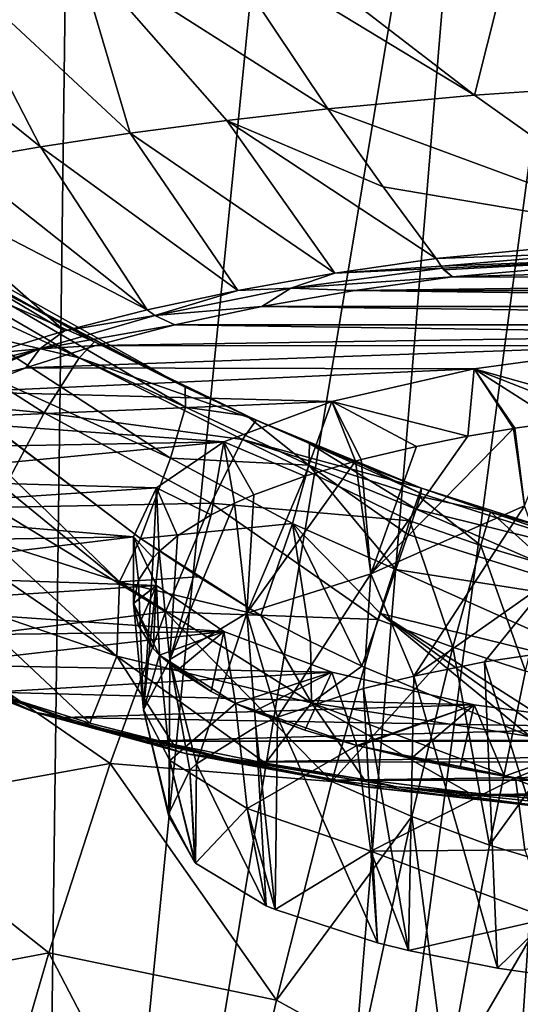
# Model space of a CAD drawing. Header units: millimetres. Extents: x -23 to 23, y 0 to 187.
# Tile 10 of 37: x -11 to -5, y 112 to 124. Entities that reach past the tile are written whole.
import ezdxf

# ---------------------------------------------------------------- set-up
doc = ezdxf.new("R2010")
doc.units = ezdxf.units.MM
doc.header["$LTSCALE"] = 83.635285
for name, color, linetype in [('11', 7, 'CONTINUOUS'), ('12', 7, 'CONTINUOUS'), ('126', 7, 'CONTINUOUS'), ('127', 7, 'CONTINUOUS'), ('128', 7, 'CONTINUOUS'), ('13', 7, 'CONTINUOUS'), ('14', 7, 'CONTINUOUS'), ('15', 7, 'CONTINUOUS'), ('150', 7, 'CONTINUOUS'), ('16', 7, 'CONTINUOUS'), ('31', 7, 'CONTINUOUS'), ('32', 7, 'CONTINUOUS'), ('34', 7, 'CONTINUOUS'), ('37', 7, 'CONTINUOUS'), ('38', 7, 'CONTINUOUS'), ('58', 7, 'CONTINUOUS'), ('59', 7, 'CONTINUOUS'), ('6', 7, 'CONTINUOUS'), ('60', 7, 'CONTINUOUS'), ('61', 7, 'CONTINUOUS'), ('7', 7, 'CONTINUOUS'), ('9', 7, 'CONTINUOUS'), ('97', 7, 'CONTINUOUS'), ('98', 7, 'CONTINUOUS'), ('99', 7, 'CONTINUOUS')]:
    doc.layers.add(name, color=color, linetype=linetype)

msp = doc.modelspace()

# ---------------------------------------------------------------- linework, layer by layer
at = {"layer": '11', "color": 7, "linetype": 'CONTINUOUS'}
for points in [[(-14.158, 120.703, 99.917), (-12.905, 120.186, 99.08), (-9.59, 116.968, 100.733), (-14.158, 120.703, 99.917)], [(-11.113, 117.454, 101.698), (-14.158, 120.703, 99.917), (-9.59, 116.968, 100.733), (-11.113, 117.454, 101.698)], [(-9.59, 116.968, 100.733), (-12.905, 120.186, 99.08), (-9.339, 117.485, 99.801), (-9.59, 116.968, 100.733)], [(-8.644, 117.028, 99.925), (-9.59, 116.968, 100.733), (-9.339, 117.485, 99.801), (-8.644, 117.028, 99.925)], [(-7.902, 116.563, 100.054), (-9.59, 116.968, 100.733), (-8.644, 117.028, 99.925), (-7.902, 116.563, 100.054)]]:
    msp.add_3dface(points, dxfattribs=at)
at = {"layer": '12', "color": 7, "linetype": 'CONTINUOUS'}
for points in [[(-8.479, 124.683, 129.688), (-10.115, 124.54, 129.288), (-7.101, 122.619, 127.676), (-8.479, 124.683, 129.688)], [(-10.115, 124.54, 129.288), (-11.683, 124.398, 128.622), (-9.462, 122.328, 126.738), (-10.115, 124.54, 129.288)], [(-7.101, 122.619, 127.676), (-10.115, 124.54, 129.288), (-8.308, 122.481, 127.278), (-7.101, 122.619, 127.676)], [(-8.308, 122.481, 127.278), (-10.115, 124.54, 129.288), (-9.462, 122.328, 126.738), (-8.308, 122.481, 127.278)], [(-11.683, 124.398, 128.622), (-13.112, 124.247, 127.697), (-10.535, 122.166, 126.067), (-11.683, 124.398, 128.622)], [(-9.462, 122.328, 126.738), (-11.683, 124.398, 128.622), (-10.535, 122.166, 126.067), (-9.462, 122.328, 126.738)], [(-10.535, 122.166, 126.067), (-13.112, 124.247, 127.697), (-11.507, 121.997, 125.28), (-10.535, 122.166, 126.067)]]:
    msp.add_3dface(points, dxfattribs=at)
at = {"layer": '126', "color": 7, "linetype": 'CONTINUOUS'}
for points in [[(-3.341, 119.785, 122.363), (-5.353, 119.512, 121.344), (-3.462, 118.981, 122.53), (-3.341, 119.785, 122.363)], [(-5.353, 119.512, 121.344), (-7.053, 119.122, 119.889), (-5.43, 118.706, 121.504), (-5.353, 119.512, 121.344)], [(-4.885, 118.798, 121.848), (-5.353, 119.512, 121.344), (-5.43, 118.706, 121.504), (-4.885, 118.798, 121.848)], [(-3.462, 118.981, 122.53), (-5.353, 119.512, 121.344), (-3.885, 118.934, 122.357), (-3.462, 118.981, 122.53)], [(-3.885, 118.934, 122.357), (-5.353, 119.512, 121.344), (-4.352, 118.876, 122.138), (-3.885, 118.934, 122.357)], [(-4.352, 118.876, 122.138), (-5.353, 119.512, 121.344), (-4.866, 118.801, 121.859), (-4.352, 118.876, 122.138)], [(-4.866, 118.801, 121.859), (-5.353, 119.512, 121.344), (-4.885, 118.798, 121.848), (-4.866, 118.801, 121.859)], [(-7.053, 119.122, 119.889), (-8.344, 118.638, 118.083), (-7.375, 118.23, 119.73), (-7.053, 119.122, 119.889)], [(-6.769, 118.409, 120.397), (-7.053, 119.122, 119.889), (-7.375, 118.23, 119.73), (-6.769, 118.409, 120.397)], [(-5.43, 118.706, 121.504), (-7.053, 119.122, 119.889), (-6.042, 118.584, 121.049), (-5.43, 118.706, 121.504)], [(-6.042, 118.584, 121.049), (-7.053, 119.122, 119.889), (-6.703, 118.427, 120.462), (-6.042, 118.584, 121.049)], [(-6.703, 118.427, 120.462), (-7.053, 119.122, 119.889), (-6.769, 118.409, 120.397), (-6.703, 118.427, 120.462)], [(-8.344, 118.638, 118.083), (-9.149, 118.088, 116.031), (-8.494, 117.768, 118.006), (-8.344, 118.638, 118.083)], [(-8.214, 117.907, 118.525), (-8.344, 118.638, 118.083), (-8.494, 117.768, 118.006), (-8.214, 117.907, 118.525)], [(-7.375, 118.23, 119.73), (-8.344, 118.638, 118.083), (-7.984, 118.008, 118.899), (-7.375, 118.23, 119.73)], [(-7.984, 118.008, 118.899), (-8.344, 118.638, 118.083), (-8.214, 117.907, 118.525), (-7.984, 118.008, 118.899)], [(-9.149, 118.088, 116.031), (-9.423, 117.504, 113.853), (-9.188, 117.254, 116.086), (-9.149, 118.088, 116.031)], [(-9.117, 117.329, 116.365), (-9.149, 118.088, 116.031), (-9.188, 117.254, 116.086), (-9.117, 117.329, 116.365)], [(-8.494, 117.768, 118.006), (-9.149, 118.088, 116.031), (-8.896, 117.516, 117.065), (-8.494, 117.768, 118.006)], [(-8.896, 117.516, 117.065), (-9.149, 118.088, 116.031), (-9.117, 117.329, 116.365), (-8.896, 117.516, 117.065)], [(-9.188, 117.254, 116.086), (-9.423, 117.504, 113.853), (-9.364, 116.985, 115.082), (-9.188, 117.254, 116.086)], [(-9.364, 116.985, 115.082), (-9.423, 117.504, 113.853), (-9.423, 116.712, 114.065), (-9.364, 116.985, 115.082)]]:
    msp.add_3dface(points, dxfattribs=at)
at = {"layer": '127', "color": 7, "linetype": 'CONTINUOUS'}
for points in [[(-9.423, 117.504, 113.853), (-9.149, 116.921, 111.675), (-9.423, 116.712, 114.065), (-9.423, 117.504, 113.853)], [(-9.423, 116.712, 114.065), (-9.149, 116.921, 111.675), (-9.423, 116.709, 114.053), (-9.423, 116.712, 114.065)], [(-9.423, 116.709, 114.053), (-9.149, 116.921, 111.675), (-9.364, 116.44, 113.048), (-9.423, 116.709, 114.053)], [(-9.364, 116.44, 113.048), (-9.149, 116.921, 111.675), (-9.188, 116.171, 112.044), (-9.364, 116.44, 113.048)], [(-9.188, 116.171, 112.044), (-9.149, 116.921, 111.675), (-9.111, 116.09, 111.743), (-9.188, 116.171, 112.044)], [(-9.149, 116.921, 111.675), (-8.344, 116.371, 109.623), (-9.111, 116.09, 111.743), (-9.149, 116.921, 111.675)], [(-9.111, 116.09, 111.743), (-8.344, 116.371, 109.623), (-8.896, 115.909, 111.065), (-9.111, 116.09, 111.743)], [(-8.896, 115.909, 111.065), (-8.344, 116.371, 109.623), (-8.494, 115.656, 110.124), (-8.896, 115.909, 111.065)], [(-8.494, 115.656, 110.124), (-8.344, 116.371, 109.623), (-8.203, 115.512, 109.586), (-8.494, 115.656, 110.124)], [(-8.344, 116.371, 109.623), (-7.053, 115.887, 107.817), (-8.203, 115.512, 109.586), (-8.344, 116.371, 109.623)], [(-8.203, 115.512, 109.586), (-7.053, 115.887, 107.817), (-7.984, 115.417, 109.23), (-8.203, 115.512, 109.586)], [(-7.984, 115.417, 109.23), (-7.053, 115.887, 107.817), (-7.376, 115.195, 108.401), (-7.984, 115.417, 109.23)], [(-7.376, 115.195, 108.401), (-7.053, 115.887, 107.817), (-6.754, 115.012, 107.718), (-7.376, 115.195, 108.401)], [(-7.053, 115.887, 107.817), (-5.353, 115.497, 106.362), (-6.754, 115.012, 107.718), (-7.053, 115.887, 107.817)], [(-6.754, 115.012, 107.718), (-5.353, 115.497, 106.362), (-6.727, 115.005, 107.692), (-6.754, 115.012, 107.718)], [(-6.727, 115.005, 107.692), (-5.353, 115.497, 106.362), (-6.104, 114.854, 107.131), (-6.727, 115.005, 107.692)], [(-6.104, 114.854, 107.131), (-5.353, 115.497, 106.362), (-5.524, 114.737, 106.692), (-6.104, 114.854, 107.131)], [(-5.524, 114.737, 106.692), (-5.353, 115.497, 106.362), (-4.991, 114.644, 106.345), (-5.524, 114.737, 106.692)], [(-5.353, 115.497, 106.362), (-3.341, 115.224, 105.343), (-4.991, 114.644, 106.345), (-5.353, 115.497, 106.362)], [(-4.991, 114.644, 106.345), (-3.341, 115.224, 105.343), (-4.86, 114.623, 106.267), (-4.991, 114.644, 106.345)], [(-4.86, 114.623, 106.267), (-3.341, 115.224, 105.343), (-4.503, 114.57, 106.07), (-4.86, 114.623, 106.267)]]:
    msp.add_3dface(points, dxfattribs=at)
at = {"layer": '128', "color": 7, "linetype": 'CONTINUOUS'}
for points in [[(-4.352, 118.876, 122.138), (-4.866, 118.801, 121.859), (-4.752, 117.874, 122.095), (-4.352, 118.876, 122.138)], [(-4.885, 118.798, 121.848), (-5.43, 118.706, 121.504), (-6.586, 117.063, 120.754), (-4.885, 118.798, 121.848)], [(-4.752, 117.874, 122.095), (-4.885, 118.798, 121.848), (-6.586, 117.063, 120.754), (-4.752, 117.874, 122.095)], [(-4.866, 118.801, 121.859), (-4.885, 118.798, 121.848), (-4.752, 117.874, 122.095), (-4.866, 118.801, 121.859)], [(-5.43, 118.706, 121.504), (-6.042, 118.584, 121.049), (-6.586, 117.063, 120.754), (-5.43, 118.706, 121.504)], [(-6.042, 118.584, 121.049), (-6.703, 118.427, 120.462), (-6.586, 117.063, 120.754), (-6.042, 118.584, 121.049)], [(-6.769, 118.409, 120.397), (-7.375, 118.23, 119.73), (-8.067, 116.593, 118.877), (-6.769, 118.409, 120.397)], [(-6.586, 117.063, 120.754), (-6.769, 118.409, 120.397), (-8.067, 116.593, 118.877), (-6.586, 117.063, 120.754)], [(-6.703, 118.427, 120.462), (-6.769, 118.409, 120.397), (-6.586, 117.063, 120.754), (-6.703, 118.427, 120.462)], [(-7.375, 118.23, 119.73), (-7.984, 118.008, 118.899), (-8.067, 116.593, 118.877), (-7.375, 118.23, 119.73)], [(-7.984, 118.008, 118.899), (-8.214, 117.907, 118.525), (-8.067, 116.593, 118.877), (-7.984, 118.008, 118.899)], [(-8.214, 117.907, 118.525), (-8.494, 117.768, 118.006), (-8.989, 116.038, 116.71), (-8.214, 117.907, 118.525)], [(-8.214, 117.907, 118.525), (-8.989, 116.038, 116.71), (-8.067, 116.593, 118.877), (-8.214, 117.907, 118.525)], [(-6.074, 115.84, 121.14), (-4.752, 117.874, 122.095), (-6.586, 117.063, 120.754), (-6.074, 115.84, 121.14)], [(-4.433, 116.995, 122.33), (-4.752, 117.874, 122.095), (-6.074, 115.84, 121.14), (-4.433, 116.995, 122.33)], [(-8.494, 117.768, 118.006), (-8.896, 117.516, 117.065), (-8.989, 116.038, 116.71), (-8.494, 117.768, 118.006)], [(-8.896, 117.516, 117.065), (-9.117, 117.329, 116.365), (-8.989, 116.038, 116.71), (-8.896, 117.516, 117.065)], [(-9.117, 117.329, 116.365), (-9.188, 117.254, 116.086), (-9.302, 115.437, 114.394), (-9.117, 117.329, 116.365)], [(-8.989, 116.038, 116.71), (-9.117, 117.329, 116.365), (-9.302, 115.437, 114.394), (-8.989, 116.038, 116.71)], [(-9.188, 117.254, 116.086), (-9.364, 116.985, 115.082), (-9.302, 115.437, 114.394), (-9.188, 117.254, 116.086)], [(-9.364, 116.985, 115.082), (-9.423, 116.712, 114.065), (-9.302, 115.437, 114.394), (-9.364, 116.985, 115.082)], [(-7.703, 115.347, 119.215), (-6.586, 117.063, 120.754), (-8.067, 116.593, 118.877), (-7.703, 115.347, 119.215)], [(-6.674, 115.69, 120.556), (-6.586, 117.063, 120.754), (-7.703, 115.347, 119.215), (-6.674, 115.69, 120.556)], [(-6.074, 115.84, 121.14), (-6.586, 117.063, 120.754), (-6.674, 115.69, 120.556), (-6.074, 115.84, 121.14)], [(-5.229, 116.01, 121.804), (-4.433, 116.995, 122.33), (-6.074, 115.84, 121.14), (-5.229, 116.01, 121.804)], [(-3.988, 116.194, 122.523), (-4.433, 116.995, 122.33), (-5.229, 116.01, 121.804), (-3.988, 116.194, 122.523)], [(-9.423, 116.712, 114.065), (-9.423, 116.709, 114.053), (-9.302, 115.437, 114.394), (-9.423, 116.712, 114.065)], [(-9.423, 116.709, 114.053), (-9.364, 116.44, 113.048), (-9.188, 116.171, 112.044), (-9.423, 116.709, 114.053)], [(-9.423, 116.709, 114.053), (-9.188, 116.171, 112.044), (-9.111, 116.09, 111.743), (-9.423, 116.709, 114.053)], [(-9.423, 116.709, 114.053), (-9.111, 116.09, 111.743), (-9.302, 115.437, 114.394), (-9.423, 116.709, 114.053)], [(-8.989, 116.038, 116.71), (-8.67, 114.792, 117.046), (-8.067, 116.593, 118.877), (-8.989, 116.038, 116.71)], [(-8.067, 116.593, 118.877), (-8.67, 114.792, 117.046), (-7.959, 115.235, 118.777), (-8.067, 116.593, 118.877)], [(-7.703, 115.347, 119.215), (-8.067, 116.593, 118.877), (-7.959, 115.235, 118.777), (-7.703, 115.347, 119.215)], [(-9.302, 115.437, 114.394), (-9.111, 116.09, 111.743), (-8.988, 114.832, 112.08), (-9.302, 115.437, 114.394)], [(-8.999, 114.198, 114.726), (-8.989, 116.038, 116.71), (-9.302, 115.437, 114.394), (-8.999, 114.198, 114.726)], [(-9.111, 116.09, 111.743), (-8.896, 115.909, 111.065), (-8.494, 115.656, 110.124), (-9.111, 116.09, 111.743)], [(-9.111, 116.09, 111.743), (-8.494, 115.656, 110.124), (-8.203, 115.512, 109.586), (-9.111, 116.09, 111.743)], [(-9.111, 116.09, 111.743), (-8.203, 115.512, 109.586), (-8.988, 114.832, 112.08), (-9.111, 116.09, 111.743)], [(-8.75, 114.715, 116.744), (-8.989, 116.038, 116.71), (-8.999, 114.198, 114.726), (-8.75, 114.715, 116.744)], [(-8.67, 114.792, 117.046), (-8.989, 116.038, 116.71), (-8.75, 114.715, 116.744), (-8.67, 114.792, 117.046)], [(-8.988, 114.832, 112.08), (-8.203, 115.512, 109.586), (-8.066, 114.256, 109.921), (-8.988, 114.832, 112.08)], [(-8.203, 115.512, 109.586), (-7.984, 115.417, 109.23), (-7.376, 115.195, 108.401), (-8.203, 115.512, 109.586)], [(-8.203, 115.512, 109.586), (-7.376, 115.195, 108.401), (-6.754, 115.012, 107.718), (-8.203, 115.512, 109.586)], [(-8.203, 115.512, 109.586), (-6.754, 115.012, 107.718), (-8.066, 114.256, 109.921), (-8.203, 115.512, 109.586)], [(-8.999, 114.198, 114.726), (-9.302, 115.437, 114.394), (-8.999, 114.162, 114.585), (-8.999, 114.198, 114.726)], [(-8.999, 114.162, 114.585), (-9.302, 115.437, 114.394), (-8.988, 114.832, 112.08), (-8.999, 114.162, 114.585)], [(-8.066, 114.256, 109.921), (-6.754, 115.012, 107.718), (-6.588, 113.749, 108.059), (-8.066, 114.256, 109.921)], [(-6.754, 115.012, 107.718), (-6.727, 115.005, 107.692), (-6.104, 114.854, 107.131), (-6.754, 115.012, 107.718)], [(-6.754, 115.012, 107.718), (-6.104, 114.854, 107.131), (-5.524, 114.737, 106.692), (-6.754, 115.012, 107.718)], [(-6.754, 115.012, 107.718), (-5.524, 114.737, 106.692), (-4.991, 114.644, 106.345), (-6.754, 115.012, 107.718)], [(-6.754, 115.012, 107.718), (-4.991, 114.644, 106.345), (-4.86, 114.623, 106.267), (-6.754, 115.012, 107.718)], [(-6.754, 115.012, 107.718), (-4.86, 114.623, 106.267), (-6.588, 113.749, 108.059), (-6.754, 115.012, 107.718)], [(-8.688, 113.611, 112.434), (-8.999, 114.162, 114.585), (-8.988, 114.832, 112.08), (-8.688, 113.611, 112.434)], [(-8.681, 113.604, 112.409), (-8.688, 113.611, 112.434), (-8.988, 114.832, 112.08), (-8.681, 113.604, 112.409)], [(-8.681, 113.604, 112.409), (-8.988, 114.832, 112.08), (-8.066, 114.256, 109.921), (-8.681, 113.604, 112.409)], [(-6.588, 113.749, 108.059), (-4.86, 114.623, 106.267), (-4.747, 113.765, 106.501), (-6.588, 113.749, 108.059)], [(-4.86, 114.623, 106.267), (-4.503, 114.57, 106.07), (-4.059, 114.512, 105.851), (-4.86, 114.623, 106.267)], [(-4.86, 114.623, 106.267), (-4.059, 114.512, 105.851), (-3.656, 114.465, 105.676), (-4.86, 114.623, 106.267)], [(-4.86, 114.623, 106.267), (-3.656, 114.465, 105.676), (-3.29, 114.427, 105.536), (-4.86, 114.623, 106.267)], [(-4.86, 114.623, 106.267), (-3.29, 114.427, 105.536), (-2.958, 114.397, 105.423), (-4.86, 114.623, 106.267)], [(-4.86, 114.623, 106.267), (-2.958, 114.397, 105.423), (-2.655, 114.373, 105.332), (-4.86, 114.623, 106.267)], [(-4.86, 114.623, 106.267), (-2.655, 114.373, 105.332), (-4.747, 113.765, 106.501), (-4.86, 114.623, 106.267)], [(-7.838, 113.096, 110.424), (-8.681, 113.604, 112.409), (-8.066, 114.256, 109.921), (-7.838, 113.096, 110.424)], [(-7.729, 113.05, 110.242), (-7.838, 113.096, 110.424), (-8.066, 114.256, 109.921), (-7.729, 113.05, 110.242)], [(-7.729, 113.05, 110.242), (-8.066, 114.256, 109.921), (-6.588, 113.749, 108.059), (-7.729, 113.05, 110.242)], [(-6.506, 112.651, 108.684), (-7.729, 113.05, 110.242), (-6.588, 113.749, 108.059), (-6.506, 112.651, 108.684)], [(-4.466, 112.941, 106.722), (-6.588, 113.749, 108.059), (-4.747, 113.765, 106.501), (-4.466, 112.941, 106.722)], [(-6.138, 112.561, 108.332), (-6.506, 112.651, 108.684), (-6.588, 113.749, 108.059), (-6.138, 112.561, 108.332)], [(-6.138, 112.561, 108.332), (-6.588, 113.749, 108.059), (-4.466, 112.941, 106.722), (-6.138, 112.561, 108.332)], [(-5.074, 112.349, 107.507), (-6.138, 112.561, 108.332), (-4.466, 112.941, 106.722), (-5.074, 112.349, 107.507)], [(-4.026, 112.197, 106.911), (-5.074, 112.349, 107.507), (-4.466, 112.941, 106.722), (-4.026, 112.197, 106.911)]]:
    msp.add_3dface(points, dxfattribs=at)
at = {"layer": '13', "color": 7, "linetype": 'CONTINUOUS'}
for points in [[(-4.569, 125.89, 131.011), (-9.113, 125.679, 130.637), (-5.35, 122.783, 128.078), (-4.569, 125.89, 131.011)], [(-3.576, 122.903, 128.368), (-4.569, 125.89, 131.011), (-5.35, 122.783, 128.078), (-3.576, 122.903, 128.368)], [(-9.113, 125.679, 130.637), (-8.479, 124.683, 129.688), (-5.35, 122.783, 128.078), (-9.113, 125.679, 130.637)], [(-8.479, 124.683, 129.688), (-7.101, 122.619, 127.676), (-5.35, 122.783, 128.078), (-8.479, 124.683, 129.688)]]:
    msp.add_3dface(points, dxfattribs=at)
at = {"layer": '14', "color": 7, "linetype": 'CONTINUOUS'}
for points in [[(-12.425, 117.997, 102.928), (-11.113, 117.454, 101.698), (-9.621, 116.077, 102.453), (-12.425, 117.997, 102.928)], [(-12.425, 117.997, 102.928), (-9.621, 116.077, 102.453), (-11.475, 116.715, 104.169), (-12.425, 117.997, 102.928)], [(-11.113, 117.454, 101.698), (-9.59, 116.968, 100.733), (-9.621, 116.077, 102.453), (-11.113, 117.454, 101.698)], [(-9.59, 116.968, 100.733), (-7.295, 115.521, 101.128), (-9.621, 116.077, 102.453), (-9.59, 116.968, 100.733)], [(-9.59, 116.968, 100.733), (-7.902, 116.563, 100.054), (-7.295, 115.521, 101.128), (-9.59, 116.968, 100.733)], [(-11.475, 116.715, 104.169), (-9.621, 116.077, 102.453), (-9.945, 115.278, 104.729), (-11.475, 116.715, 104.169)], [(-10.855, 115.563, 105.767), (-11.475, 116.715, 104.169), (-9.945, 115.278, 104.729), (-10.855, 115.563, 105.767)], [(-7.295, 115.521, 101.128), (-7.902, 116.563, 100.054), (-7.306, 116.255, 100.105), (-7.295, 115.521, 101.128)], [(-6.696, 115.957, 100.162), (-7.295, 115.521, 101.128), (-7.306, 116.255, 100.105), (-6.696, 115.957, 100.162)], [(-9.945, 115.278, 104.729), (-9.621, 116.077, 102.453), (-8.943, 115.023, 103.799), (-9.945, 115.278, 104.729)], [(-9.621, 116.077, 102.453), (-7.295, 115.521, 101.128), (-7.847, 114.798, 102.972), (-9.621, 116.077, 102.453)], [(-8.943, 115.023, 103.799), (-9.621, 116.077, 102.453), (-7.847, 114.798, 102.972), (-8.943, 115.023, 103.799)], [(-4.686, 115.118, 100.362), (-7.295, 115.521, 101.128), (-6.696, 115.957, 100.162), (-4.686, 115.118, 100.362)], [(-7.847, 114.798, 102.972), (-7.295, 115.521, 101.128), (-6.667, 114.605, 102.256), (-7.847, 114.798, 102.972)], [(-7.295, 115.521, 101.128), (-4.686, 115.118, 100.362), (-4.134, 114.332, 101.201), (-7.295, 115.521, 101.128)], [(-6.667, 114.605, 102.256), (-7.295, 115.521, 101.128), (-5.419, 114.448, 101.662), (-6.667, 114.605, 102.256)], [(-5.419, 114.448, 101.662), (-7.295, 115.521, 101.128), (-4.134, 114.332, 101.201), (-5.419, 114.448, 101.662)]]:
    msp.add_3dface(points, dxfattribs=at)
at = {"layer": '15', "color": 7, "linetype": 'CONTINUOUS'}
for points in [[(-7.101, 122.619, 127.676), (-8.308, 122.481, 127.278), (-6.44, 121.689, 126.738), (-7.101, 122.619, 127.676)], [(-8.308, 122.481, 127.278), (-9.462, 122.328, 126.738), (-7.017, 120.655, 125.236), (-8.308, 122.481, 127.278)], [(-6.44, 121.689, 126.738), (-8.308, 122.481, 127.278), (-5.807, 120.831, 125.846), (-6.44, 121.689, 126.738)], [(-5.807, 120.831, 125.846), (-8.308, 122.481, 127.278), (-7.017, 120.655, 125.236), (-5.807, 120.831, 125.846)], [(-9.462, 122.328, 126.738), (-10.535, 122.166, 126.067), (-8.177, 120.45, 124.494), (-9.462, 122.328, 126.738)], [(-7.017, 120.655, 125.236), (-9.462, 122.328, 126.738), (-8.177, 120.45, 124.494), (-7.017, 120.655, 125.236)], [(-10.535, 122.166, 126.067), (-11.507, 121.997, 125.28), (-9.26, 120.219, 123.632), (-10.535, 122.166, 126.067)], [(-8.177, 120.45, 124.494), (-10.535, 122.166, 126.067), (-9.26, 120.219, 123.632), (-8.177, 120.45, 124.494)], [(-11.507, 121.997, 125.28), (-12.363, 121.825, 124.392), (-9.26, 120.219, 123.632), (-11.507, 121.997, 125.28)], [(-12.363, 121.825, 124.392), (-13.094, 121.654, 123.419), (-10.246, 119.967, 122.666), (-12.363, 121.825, 124.392)], [(-9.26, 120.219, 123.632), (-12.363, 121.825, 124.392), (-10.246, 119.967, 122.666), (-9.26, 120.219, 123.632)], [(-10.246, 119.967, 122.666), (-13.094, 121.654, 123.419), (-11.115, 119.698, 121.616), (-10.246, 119.967, 122.666)]]:
    msp.add_3dface(points, dxfattribs=at)
at = {"layer": '150', "color": 7, "linetype": 'CONTINUOUS'}
for points in [[(-4.026, 112.197, 106.911), (-3.988, 116.194, 122.523), (-5.229, 116.01, 121.804), (-4.026, 112.197, 106.911)], [(-5.074, 112.349, 107.507), (-5.229, 116.01, 121.804), (-6.074, 115.84, 121.14), (-5.074, 112.349, 107.507)], [(-5.074, 112.349, 107.507), (-4.026, 112.197, 106.911), (-5.229, 116.01, 121.804), (-5.074, 112.349, 107.507)], [(-6.138, 112.561, 108.332), (-6.074, 115.84, 121.14), (-6.674, 115.69, 120.556), (-6.138, 112.561, 108.332)], [(-6.138, 112.561, 108.332), (-5.074, 112.349, 107.507), (-6.074, 115.84, 121.14), (-6.138, 112.561, 108.332)], [(-6.506, 112.651, 108.684), (-6.674, 115.69, 120.556), (-7.703, 115.347, 119.215), (-6.506, 112.651, 108.684)], [(-6.506, 112.651, 108.684), (-6.138, 112.561, 108.332), (-6.674, 115.69, 120.556), (-6.506, 112.651, 108.684)], [(-7.729, 113.05, 110.242), (-7.703, 115.347, 119.215), (-7.959, 115.235, 118.777), (-7.729, 113.05, 110.242)], [(-7.729, 113.05, 110.242), (-6.506, 112.651, 108.684), (-7.703, 115.347, 119.215), (-7.729, 113.05, 110.242)], [(-8.67, 114.792, 117.046), (-7.838, 113.096, 110.424), (-7.959, 115.235, 118.777), (-8.67, 114.792, 117.046)], [(-7.838, 113.096, 110.424), (-7.729, 113.05, 110.242), (-7.959, 115.235, 118.777), (-7.838, 113.096, 110.424)], [(-8.67, 114.792, 117.046), (-8.75, 114.715, 116.744), (-8.681, 113.604, 112.409), (-8.67, 114.792, 117.046)], [(-8.67, 114.792, 117.046), (-8.681, 113.604, 112.409), (-7.838, 113.096, 110.424), (-8.67, 114.792, 117.046)], [(-8.75, 114.715, 116.744), (-8.999, 114.198, 114.726), (-8.688, 113.611, 112.434), (-8.75, 114.715, 116.744)], [(-8.75, 114.715, 116.744), (-8.688, 113.611, 112.434), (-8.681, 113.604, 112.409), (-8.75, 114.715, 116.744)], [(-8.999, 114.198, 114.726), (-8.999, 114.162, 114.585), (-8.688, 113.611, 112.434), (-8.999, 114.198, 114.726)]]:
    msp.add_3dface(points, dxfattribs=at)
at = {"layer": '16', "color": 7, "linetype": 'CONTINUOUS'}
for points in [[(-3.576, 122.903, 128.368), (-5.35, 122.783, 128.078), (-2.984, 121.103, 126.753), (-3.576, 122.903, 128.368)], [(-5.35, 122.783, 128.078), (-7.101, 122.619, 127.676), (-2.984, 121.103, 126.753), (-5.35, 122.783, 128.078)], [(-7.101, 122.619, 127.676), (-6.44, 121.689, 126.738), (-2.984, 121.103, 126.753), (-7.101, 122.619, 127.676)], [(-6.44, 121.689, 126.738), (-5.807, 120.831, 125.846), (-2.984, 121.103, 126.753), (-6.44, 121.689, 126.738)]]:
    msp.add_3dface(points, dxfattribs=at)
at = {"layer": '31', "color": 7, "linetype": 'CONTINUOUS'}
for points in [[(-9.887, 119.834, 48), (-11.102, 120.501, 94), (-11.755, 120.885, 48), (-9.887, 119.834, 48)], [(-8.806, 119.293, 94), (-11.102, 120.501, 94), (-9.887, 119.834, 48), (-8.806, 119.293, 94)], [(-7.957, 118.899, 48), (-8.806, 119.293, 94), (-9.887, 119.834, 48), (-7.957, 118.899, 48)], [(-8.068, 118.949, 93.947), (-8.806, 119.293, 94), (-7.957, 118.899, 48), (-8.068, 118.949, 93.947)], [(-7.318, 118.621, 93.899), (-8.068, 118.949, 93.947), (-7.957, 118.899, 48), (-7.318, 118.621, 93.899)], [(-5.981, 118.087, 48), (-7.318, 118.621, 93.899), (-7.957, 118.899, 48), (-5.981, 118.087, 48)], [(-6.657, 118.349, 93.867), (-7.318, 118.621, 93.899), (-5.981, 118.087, 48), (-6.657, 118.349, 93.867)], [(-5.981, 118.087, 93.848), (-6.657, 118.349, 93.867), (-5.981, 118.087, 48), (-5.981, 118.087, 93.848)]]:
    msp.add_3dface(points, dxfattribs=at)
at = {"layer": '32', "color": 7, "linetype": 'CONTINUOUS'}
for points in [[(-5.981, 118.087, 93.848), (-5.981, 118.087, 48), (-5.157, 117.801, 48.001), (-5.981, 118.087, 93.848)], [(-5.981, 118.087, 93.848), (-5.157, 117.801, 48.001), (-4.343, 117.564, 93.805), (-5.981, 118.087, 93.848)], [(-5.157, 117.801, 48.001), (-4.317, 117.557, 48.001), (-4.343, 117.564, 93.805), (-5.157, 117.801, 48.001)]]:
    msp.add_3dface(points, dxfattribs=at)
at = {"layer": '34', "color": 7, "linetype": 'CONTINUOUS'}
for points in [[(5.629, 120.609, 125.441), (2.893, 120.849, 126.337), (-5.613, 120.61, 125.441), (5.629, 120.609, 125.441)], [(-5.613, 120.61, 125.441), (2.893, 120.849, 126.337), (-2.879, 120.849, 126.336), (-5.613, 120.61, 125.441)], [(-6.778, 120.45, 124.846), (5.629, 120.609, 125.441), (-5.613, 120.61, 125.441), (-6.778, 120.45, 124.846)], [(6.789, 120.45, 124.847), (5.629, 120.609, 125.441), (-6.778, 120.45, 124.846), (6.789, 120.45, 124.847)], [(-7.89, 120.259, 124.132), (7.897, 120.259, 124.133), (-6.778, 120.45, 124.846), (-7.89, 120.259, 124.132)], [(7.897, 120.259, 124.133), (6.789, 120.45, 124.847), (-6.778, 120.45, 124.846), (7.897, 120.259, 124.133)], [(-8.927, 120.038, 123.307), (8.933, 120.038, 123.308), (-7.89, 120.259, 124.132), (-8.927, 120.038, 123.307)], [(8.933, 120.038, 123.308), (7.897, 120.259, 124.133), (-7.89, 120.259, 124.132), (8.933, 120.038, 123.308)], [(-8.927, 120.038, 123.307), (-9.872, 119.791, 122.385), (-1.136, 119.925, 122.888), (-8.927, 120.038, 123.307)], [(8.933, 120.038, 123.308), (-8.927, 120.038, 123.307), (-1.136, 119.925, 122.888), (8.933, 120.038, 123.308)], [(-1.136, 119.925, 122.888), (-9.872, 119.791, 122.385), (-3.341, 119.785, 122.363), (-1.136, 119.925, 122.888)], [(-9.872, 119.791, 122.385), (-10.708, 119.522, 121.382), (-3.341, 119.785, 122.363), (-9.872, 119.791, 122.385)], [(-3.341, 119.785, 122.363), (-10.708, 119.522, 121.382), (-5.353, 119.512, 121.344), (-3.341, 119.785, 122.363)], [(-10.708, 119.522, 121.382), (-11.427, 119.237, 120.318), (-5.353, 119.512, 121.344), (-10.708, 119.522, 121.382)], [(-5.353, 119.512, 121.344), (-11.427, 119.237, 120.318), (-7.053, 119.122, 119.889), (-5.353, 119.512, 121.344)], [(-11.427, 119.237, 120.318), (-12.074, 118.909, 119.096), (-7.053, 119.122, 119.889), (-11.427, 119.237, 120.318)], [(-7.053, 119.122, 119.889), (-12.074, 118.909, 119.096), (-8.344, 118.638, 118.083), (-7.053, 119.122, 119.889)], [(-12.074, 118.909, 119.096), (-12.587, 118.561, 117.797), (-8.344, 118.638, 118.083), (-12.074, 118.909, 119.096)], [(-12.587, 118.561, 117.797), (-12.953, 118.197, 116.438), (-8.344, 118.638, 118.083), (-12.587, 118.561, 117.797)], [(-8.344, 118.638, 118.083), (-12.953, 118.197, 116.438), (-9.149, 118.088, 116.031), (-8.344, 118.638, 118.083)], [(-12.953, 118.197, 116.438), (-13.162, 117.822, 115.037), (-9.149, 118.088, 116.031), (-12.953, 118.197, 116.438)], [(-9.149, 118.088, 116.031), (-13.162, 117.822, 115.037), (-9.423, 117.504, 113.853), (-9.149, 118.088, 116.031)], [(-13.162, 117.822, 115.037), (-13.212, 117.441, 113.615), (-9.423, 117.504, 113.853), (-13.162, 117.822, 115.037)], [(-13.212, 117.441, 113.615), (-13.098, 117.059, 112.191), (-9.423, 117.504, 113.853), (-13.212, 117.441, 113.615)], [(-9.423, 117.504, 113.853), (-13.098, 117.059, 112.191), (-9.149, 116.921, 111.675), (-9.423, 117.504, 113.853)], [(-13.098, 117.059, 112.191), (-12.826, 116.684, 110.791), (-9.149, 116.921, 111.675), (-13.098, 117.059, 112.191)], [(-9.149, 116.921, 111.675), (-12.826, 116.684, 110.791), (-8.344, 116.371, 109.623), (-9.149, 116.921, 111.675)], [(-12.826, 116.684, 110.791), (-12.398, 116.321, 109.436), (-8.344, 116.371, 109.623), (-12.826, 116.684, 110.791)], [(-12.398, 116.321, 109.436), (-11.823, 115.975, 108.145), (-8.344, 116.371, 109.623), (-12.398, 116.321, 109.436)], [(-8.344, 116.371, 109.623), (-11.823, 115.975, 108.145), (-7.053, 115.887, 107.817), (-8.344, 116.371, 109.623)], [(-11.823, 115.975, 108.145), (-11.106, 115.648, 106.925), (-7.053, 115.887, 107.817), (-11.823, 115.975, 108.145)], [(-7.053, 115.887, 107.817), (-11.106, 115.648, 106.925), (-5.353, 115.497, 106.362), (-7.053, 115.887, 107.817)], [(-11.106, 115.648, 106.925), (-10.252, 115.343, 105.786), (-5.353, 115.497, 106.362), (-11.106, 115.648, 106.925)], [(-5.353, 115.497, 106.362), (-10.252, 115.343, 105.786), (-3.341, 115.224, 105.343), (-5.353, 115.497, 106.362)], [(-10.252, 115.343, 105.786), (-9.271, 115.064, 104.744), (-3.341, 115.224, 105.343), (-10.252, 115.343, 105.786)], [(-3.341, 115.224, 105.343), (-9.271, 115.064, 104.744), (-1.136, 115.083, 104.817), (-3.341, 115.224, 105.343)], [(-9.271, 115.064, 104.744), (9.259, 115.061, 104.733), (1.136, 115.083, 104.817), (-9.271, 115.064, 104.744)], [(-1.136, 115.083, 104.817), (-9.271, 115.064, 104.744), (1.136, 115.083, 104.817), (-1.136, 115.083, 104.817)], [(-8.18, 114.815, 103.814), (9.259, 115.061, 104.733), (-9.271, 115.064, 104.744), (-8.18, 114.815, 103.814)], [(8.166, 114.812, 103.803), (9.259, 115.061, 104.733), (-8.18, 114.815, 103.814), (8.166, 114.812, 103.803)], [(-6.99, 114.598, 103.006), (8.166, 114.812, 103.803), (-8.18, 114.815, 103.814), (-6.99, 114.598, 103.006)], [(6.975, 114.595, 102.996), (8.166, 114.812, 103.803), (-6.99, 114.598, 103.006), (6.975, 114.595, 102.996)], [(-5.716, 114.417, 102.33), (6.975, 114.595, 102.996), (-6.99, 114.598, 103.006), (-5.716, 114.417, 102.33)], [(5.698, 114.414, 102.321), (6.975, 114.595, 102.996), (-5.716, 114.417, 102.33), (5.698, 114.414, 102.321)], [(-4.375, 114.273, 101.794), (5.698, 114.414, 102.321), (-5.716, 114.417, 102.33), (-4.375, 114.273, 101.794)]]:
    msp.add_3dface(points, dxfattribs=at)
at = {"layer": '37', "color": 7, "linetype": 'CONTINUOUS'}
for points in [[(-9.887, 119.834, 48), (-11.755, 120.885, 48), (-11.929, 120.724, 43.472), (-9.887, 119.834, 48)], [(-11.929, 120.724, 43.472), (-12.344, 120.173, 38.942), (-10.072, 119.642, 43.606), (-11.929, 120.724, 43.472)], [(-9.887, 119.834, 48), (-11.929, 120.724, 43.472), (-10.072, 119.642, 43.606), (-9.887, 119.834, 48)], [(-12.344, 120.173, 38.942), (-12.949, 119.216, 34.511), (-10.491, 118.988, 39.216), (-12.344, 120.173, 38.942)], [(-10.072, 119.642, 43.606), (-12.344, 120.173, 38.942), (-10.491, 118.988, 39.216), (-10.072, 119.642, 43.606)], [(-7.957, 118.899, 48), (-9.887, 119.834, 48), (-10.072, 119.642, 43.606), (-7.957, 118.899, 48)], [(-10.072, 119.642, 43.606), (-10.491, 118.988, 39.216), (-8.12, 118.666, 43.73), (-10.072, 119.642, 43.606)], [(-7.957, 118.899, 48), (-10.072, 119.642, 43.606), (-8.12, 118.666, 43.73), (-7.957, 118.899, 48)], [(-10.491, 118.988, 39.216), (-12.949, 119.216, 34.511), (-11.092, 117.854, 34.944), (-10.491, 118.988, 39.216)], [(-10.491, 118.988, 39.216), (-11.092, 117.854, 34.944), (-8.495, 117.907, 39.471), (-10.491, 118.988, 39.216)], [(-8.12, 118.666, 43.73), (-10.491, 118.988, 39.216), (-8.495, 117.907, 39.471), (-8.12, 118.666, 43.73)], [(-5.981, 118.087, 48), (-7.957, 118.899, 48), (-8.12, 118.666, 43.73), (-5.981, 118.087, 48)], [(-8.12, 118.666, 43.73), (-8.495, 117.907, 39.471), (-6.122, 117.694, 43.067), (-8.12, 118.666, 43.73)], [(-5.981, 118.087, 48), (-8.12, 118.666, 43.73), (-6.017, 117.989, 45.529), (-5.981, 118.087, 48)], [(-6.017, 117.989, 45.529), (-8.12, 118.666, 43.73), (-6.122, 117.694, 43.067), (-6.017, 117.989, 45.529)], [(-11.092, 117.854, 34.944), (-11.823, 116.263, 30.902), (-9.038, 116.607, 35.347), (-11.092, 117.854, 34.944)], [(-8.495, 117.907, 39.471), (-11.092, 117.854, 34.944), (-9.038, 116.607, 35.347), (-8.495, 117.907, 39.471)], [(-8.495, 117.907, 39.471), (-9.038, 116.607, 35.347), (-6.502, 116.515, 38.267), (-8.495, 117.907, 39.471)], [(-6.122, 117.694, 43.067), (-8.495, 117.907, 39.471), (-6.502, 116.515, 38.267), (-6.122, 117.694, 43.067)], [(-9.038, 116.607, 35.347), (-11.823, 116.263, 30.902), (-9.699, 114.795, 31.483), (-9.038, 116.607, 35.347)], [(-9.038, 116.607, 35.347), (-9.699, 114.795, 31.483), (-7.052, 114.581, 33.792), (-9.038, 116.607, 35.347)], [(-6.502, 116.515, 38.267), (-9.038, 116.607, 35.347), (-7.052, 114.581, 33.792), (-6.502, 116.515, 38.267)], [(-11.823, 116.263, 30.902), (-12.629, 114.27, 27.195), (-9.699, 114.795, 31.483), (-11.823, 116.263, 30.902)], [(-9.699, 114.795, 31.483), (-12.629, 114.27, 27.195), (-10.434, 112.532, 27.988), (-9.699, 114.795, 31.483)], [(-9.699, 114.795, 31.483), (-10.434, 112.532, 27.988), (-7.713, 111.966, 29.781), (-9.699, 114.795, 31.483)], [(-7.052, 114.581, 33.792), (-9.699, 114.795, 31.483), (-7.713, 111.966, 29.781), (-7.052, 114.581, 33.792)], [(-12.629, 114.27, 27.195), (-13.458, 111.958, 23.899), (-10.434, 112.532, 27.988), (-12.629, 114.27, 27.195)], [(-10.434, 112.532, 27.988), (-13.458, 111.958, 23.899), (-11.197, 109.913, 24.949), (-10.434, 112.532, 27.988)], [(-10.434, 112.532, 27.988), (-11.197, 109.913, 24.949), (-8.449, 108.729, 26.313), (-10.434, 112.532, 27.988)], [(-7.713, 111.966, 29.781), (-10.434, 112.532, 27.988), (-8.449, 108.729, 26.313), (-7.713, 111.966, 29.781)]]:
    msp.add_3dface(points, dxfattribs=at)
at = {"layer": '38', "color": 7, "linetype": 'CONTINUOUS'}
for points in [[(-5.157, 117.801, 48.001), (-5.981, 118.087, 48), (-6.017, 117.989, 45.529), (-5.157, 117.801, 48.001)], [(-6.017, 117.989, 45.529), (-6.122, 117.694, 43.067), (-5.275, 117.402, 43.162), (-6.017, 117.989, 45.529)], [(-5.157, 117.801, 48.001), (-6.017, 117.989, 45.529), (-5.275, 117.402, 43.162), (-5.157, 117.801, 48.001)], [(-5.157, 117.801, 48.001), (-5.275, 117.402, 43.162), (-4.439, 117.15, 43.184), (-5.157, 117.801, 48.001)], [(-4.317, 117.557, 48.001), (-5.157, 117.801, 48.001), (-4.439, 117.15, 43.184), (-4.317, 117.557, 48.001)], [(-6.122, 117.694, 43.067), (-6.502, 116.515, 38.267), (-5.608, 116.187, 38.39), (-6.122, 117.694, 43.067)], [(-5.275, 117.402, 43.162), (-6.122, 117.694, 43.067), (-5.608, 116.187, 38.39), (-5.275, 117.402, 43.162)], [(-5.275, 117.402, 43.162), (-5.608, 116.187, 38.39), (-4.739, 115.9, 38.444), (-5.275, 117.402, 43.162)], [(-4.439, 117.15, 43.184), (-5.275, 117.402, 43.162), (-4.739, 115.9, 38.444), (-4.439, 117.15, 43.184)], [(-6.502, 116.515, 38.267), (-7.052, 114.581, 33.792), (-5.608, 116.187, 38.39), (-6.502, 116.515, 38.267)], [(-5.608, 116.187, 38.39), (-7.052, 114.581, 33.792), (-6.099, 114.162, 33.893), (-5.608, 116.187, 38.39)], [(-5.608, 116.187, 38.39), (-6.099, 114.162, 33.893), (-5.169, 113.82, 33.989), (-5.608, 116.187, 38.39)], [(-4.739, 115.9, 38.444), (-5.608, 116.187, 38.39), (-5.169, 113.82, 33.989), (-4.739, 115.9, 38.444)], [(-4.739, 115.9, 38.444), (-5.169, 113.82, 33.989), (-3.845, 115.656, 38.478), (-4.739, 115.9, 38.444)], [(-3.845, 115.656, 38.478), (-5.169, 113.82, 33.989), (-4.208, 113.53, 34.054), (-3.845, 115.656, 38.478)], [(-7.052, 114.581, 33.792), (-7.713, 111.966, 29.781), (-6.099, 114.162, 33.893), (-7.052, 114.581, 33.792)], [(-6.099, 114.162, 33.893), (-7.713, 111.966, 29.781), (-6.696, 111.405, 29.869), (-6.099, 114.162, 33.893)], [(-6.099, 114.162, 33.893), (-6.696, 111.405, 29.869), (-5.683, 110.99, 30.012), (-6.099, 114.162, 33.893)], [(-5.169, 113.82, 33.989), (-6.099, 114.162, 33.893), (-5.683, 110.99, 30.012), (-5.169, 113.82, 33.989)], [(-5.169, 113.82, 33.989), (-5.683, 110.99, 30.012), (-4.208, 113.53, 34.054), (-5.169, 113.82, 33.989)], [(-4.208, 113.53, 34.054), (-5.683, 110.99, 30.012), (-4.637, 110.64, 30.115), (-4.208, 113.53, 34.054)], [(-7.713, 111.966, 29.781), (-8.449, 108.729, 26.313), (-6.696, 111.405, 29.869), (-7.713, 111.966, 29.781)]]:
    msp.add_3dface(points, dxfattribs=at)
at = {"layer": '58', "color": 7, "linetype": 'CONTINUOUS'}
for points in [[(-5.981, 118.087, 93.848), (-3.26, 117.144, 95.597), (-5.99, 118.021, 94.985), (-5.981, 118.087, 93.848)], [(-5.981, 118.087, 93.848), (-4.343, 117.564, 93.805), (-3.26, 117.144, 95.597), (-5.981, 118.087, 93.848)], [(-5.99, 118.021, 94.985), (-3.26, 117.144, 95.597), (-6.045, 117.835, 96.106), (-5.99, 118.021, 94.985)], [(-6.045, 117.835, 96.106), (-3.321, 116.647, 97.362), (-6.144, 117.531, 97.199), (-6.045, 117.835, 96.106)], [(-3.26, 117.144, 95.597), (-3.321, 116.647, 97.362), (-6.045, 117.835, 96.106), (-3.26, 117.144, 95.597)], [(-6.144, 117.531, 97.199), (-3.321, 116.647, 97.362), (-6.287, 117.112, 98.248), (-6.144, 117.531, 97.199)], [(-6.287, 117.112, 98.248), (-3.444, 115.843, 99.006), (-6.472, 116.586, 99.24), (-6.287, 117.112, 98.248)], [(-3.321, 116.647, 97.362), (-3.444, 115.843, 99.006), (-6.287, 117.112, 98.248), (-3.321, 116.647, 97.362)], [(-4.686, 115.118, 100.362), (-6.696, 115.957, 100.162), (-6.472, 116.586, 99.24), (-4.686, 115.118, 100.362)], [(-3.621, 114.759, 100.471), (-4.189, 114.944, 100.413), (-6.472, 116.586, 99.24), (-3.621, 114.759, 100.471)], [(-3.444, 115.843, 99.006), (-3.621, 114.759, 100.471), (-6.472, 116.586, 99.24), (-3.444, 115.843, 99.006)], [(-4.189, 114.944, 100.413), (-4.686, 115.118, 100.362), (-6.472, 116.586, 99.24), (-4.189, 114.944, 100.413)]]:
    msp.add_3dface(points, dxfattribs=at)
at = {"layer": '59', "color": 7, "linetype": 'CONTINUOUS'}
for points in [[(-7.318, 118.621, 93.899), (-6.045, 117.835, 96.106), (-7.326, 118.36, 96.092), (-7.318, 118.621, 93.899)], [(-7.318, 118.621, 93.899), (-6.657, 118.349, 93.867), (-5.99, 118.021, 94.985), (-7.318, 118.621, 93.899)], [(-7.318, 118.621, 93.899), (-5.99, 118.021, 94.985), (-6.045, 117.835, 96.106), (-7.318, 118.621, 93.899)], [(-7.326, 118.36, 96.092), (-6.287, 117.112, 98.248), (-7.524, 117.663, 98.177), (-7.326, 118.36, 96.092)], [(-6.045, 117.835, 96.106), (-6.144, 117.531, 97.199), (-7.326, 118.36, 96.092), (-6.045, 117.835, 96.106)], [(-6.144, 117.531, 97.199), (-6.287, 117.112, 98.248), (-7.326, 118.36, 96.092), (-6.144, 117.531, 97.199)], [(-6.657, 118.349, 93.867), (-5.981, 118.087, 93.848), (-5.99, 118.021, 94.985), (-6.657, 118.349, 93.867)], [(-7.306, 116.255, 100.105), (-7.902, 116.563, 100.054), (-7.524, 117.663, 98.177), (-7.306, 116.255, 100.105)], [(-6.696, 115.957, 100.162), (-7.306, 116.255, 100.105), (-7.524, 117.663, 98.177), (-6.696, 115.957, 100.162)], [(-6.472, 116.586, 99.24), (-6.696, 115.957, 100.162), (-7.524, 117.663, 98.177), (-6.472, 116.586, 99.24)], [(-6.287, 117.112, 98.248), (-6.472, 116.586, 99.24), (-7.524, 117.663, 98.177), (-6.287, 117.112, 98.248)]]:
    msp.add_3dface(points, dxfattribs=at)
at = {"layer": '6', "color": 7, "linetype": 'CONTINUOUS'}
for points in [[(-12.806, 0, -23.102), (-9.942, 32.763, -22.622), (-0.666, 131.018, -21.208), (-12.806, 0, -23.102)], [(-8.54, 0, -23.323), (-12.806, 0, -23.102), (-0.666, 131.018, -21.208), (-8.54, 0, -23.323)], [(-9.942, 32.763, -22.622), (-7.075, 65.559, -22.142), (-0.666, 131.018, -21.208), (-9.942, 32.763, -22.622)], [(-0.002, 131.017, -21.217), (-8.54, 0, -23.323), (-0.666, 131.018, -21.208), (-0.002, 131.017, -21.217)], [(0.122, 0, -23.5), (-8.54, 0, -23.323), (-0.002, 131.017, -21.217), (0.122, 0, -23.5)], [(-7.075, 65.559, -22.142), (-4.208, 98.355, -21.661), (-0.666, 131.018, -21.208), (-7.075, 65.559, -22.142)]]:
    msp.add_3dface(points, dxfattribs=at)
at = {"layer": '60', "color": 7, "linetype": 'CONTINUOUS'}
for points in [[(-8.806, 119.293, 94), (-8.068, 118.949, 93.947), (-8.802, 119.055, 96.048), (-8.806, 119.293, 94)], [(-8.802, 119.055, 96.048), (-7.326, 118.36, 96.092), (-8.982, 118.443, 98.01), (-8.802, 119.055, 96.048)], [(-8.068, 118.949, 93.947), (-7.326, 118.36, 96.092), (-8.802, 119.055, 96.048), (-8.068, 118.949, 93.947)], [(-8.068, 118.949, 93.947), (-7.318, 118.621, 93.899), (-7.326, 118.36, 96.092), (-8.068, 118.949, 93.947)], [(-7.524, 117.663, 98.177), (-9.339, 117.485, 99.801), (-8.982, 118.443, 98.01), (-7.524, 117.663, 98.177)], [(-7.326, 118.36, 96.092), (-7.524, 117.663, 98.177), (-8.982, 118.443, 98.01), (-7.326, 118.36, 96.092)], [(-7.902, 116.563, 100.054), (-9.339, 117.485, 99.801), (-7.524, 117.663, 98.177), (-7.902, 116.563, 100.054)], [(-7.902, 116.563, 100.054), (-8.644, 117.028, 99.925), (-9.339, 117.485, 99.801), (-7.902, 116.563, 100.054)]]:
    msp.add_3dface(points, dxfattribs=at)
at = {"layer": '61', "color": 7, "linetype": 'CONTINUOUS'}
for points in [[(-12.634, 121.436, 94.24), (-8.806, 119.293, 94), (-12.599, 121.269, 95.906), (-12.634, 121.436, 94.24)], [(-8.802, 119.055, 96.048), (-12.716, 120.871, 97.528), (-12.599, 121.269, 95.906), (-8.802, 119.055, 96.048)], [(-8.806, 119.293, 94), (-8.802, 119.055, 96.048), (-12.599, 121.269, 95.906), (-8.806, 119.293, 94)], [(-8.982, 118.443, 98.01), (-12.983, 120.252, 99.063), (-12.716, 120.871, 97.528), (-8.982, 118.443, 98.01)], [(-8.802, 119.055, 96.048), (-8.982, 118.443, 98.01), (-12.716, 120.871, 97.528), (-8.802, 119.055, 96.048)], [(-12.905, 120.186, 99.08), (-12.983, 120.252, 99.063), (-9.339, 117.485, 99.801), (-12.905, 120.186, 99.08)], [(-9.339, 117.485, 99.801), (-12.983, 120.252, 99.063), (-8.982, 118.443, 98.01), (-9.339, 117.485, 99.801)]]:
    msp.add_3dface(points, dxfattribs=at)
at = {"layer": '7', "color": 7, "linetype": 'CONTINUOUS'}
for points in [[(-10.146, 131.046, -18.737), (-13.508, 98.355, -18.551), (-11.843, 131.049, -17.725), (-10.146, 131.046, -18.737)], [(-10.568, 98.355, -20.137), (-13.508, 98.355, -18.551), (-10.146, 131.046, -18.737), (-10.568, 98.355, -20.137)], [(-7.319, 131.039, -19.989), (-10.568, 98.355, -20.137), (-10.146, 131.046, -18.737), (-7.319, 131.039, -19.989)], [(-5.139, 131.032, -20.637), (-10.568, 98.355, -20.137), (-7.319, 131.039, -19.989), (-5.139, 131.032, -20.637)], [(-7.847, 98.355, -21.065), (-10.568, 98.355, -20.137), (-5.139, 131.032, -20.637), (-7.847, 98.355, -21.065)], [(-3.489, 131.026, -20.962), (-7.847, 98.355, -21.065), (-5.139, 131.032, -20.637), (-3.489, 131.026, -20.962)], [(-5.661, 98.355, -21.506), (-7.847, 98.355, -21.065), (-3.489, 131.026, -20.962), (-5.661, 98.355, -21.506)], [(-2.257, 131.022, -21.115), (-5.661, 98.355, -21.506), (-3.489, 131.026, -20.962), (-2.257, 131.022, -21.115)], [(-1.353, 131.019, -21.182), (-5.661, 98.355, -21.506), (-2.257, 131.022, -21.115), (-1.353, 131.019, -21.182)], [(-1.353, 131.019, -21.182), (-4.208, 98.355, -21.661), (-5.661, 98.355, -21.506), (-1.353, 131.019, -21.182)]]:
    msp.add_3dface(points, dxfattribs=at)
at = {"layer": '9', "color": 7, "linetype": 'CONTINUOUS'}
msp.add_3dface([(-8.806, 119.293, 94), (-12.634, 121.436, 94.24), (-11.102, 120.501, 94), (-8.806, 119.293, 94)], dxfattribs=at)
at = {"layer": '97', "color": 7, "linetype": 'CONTINUOUS'}
for points in [[(-11.823, 115.975, 108.145), (-12.001, 115.992, 108.083), (-10.606, 115.41, 105.901), (-11.823, 115.975, 108.145)], [(-12.001, 115.992, 108.083), (-11.557, 115.787, 106.934), (-10.606, 115.41, 105.901), (-12.001, 115.992, 108.083)], [(-11.106, 115.648, 106.925), (-11.823, 115.975, 108.145), (-10.606, 115.41, 105.901), (-11.106, 115.648, 106.925)], [(-11.557, 115.787, 106.934), (-10.855, 115.563, 105.767), (-10.115, 115.285, 105.028), (-11.557, 115.787, 106.934)], [(-11.557, 115.787, 106.934), (-10.115, 115.285, 105.028), (-10.606, 115.41, 105.901), (-11.557, 115.787, 106.934)], [(-10.252, 115.343, 105.786), (-11.106, 115.648, 106.925), (-10.606, 115.41, 105.901), (-10.252, 115.343, 105.786)], [(-10.855, 115.563, 105.767), (-9.945, 115.278, 104.729), (-10.115, 115.285, 105.028), (-10.855, 115.563, 105.767)], [(-10.252, 115.343, 105.786), (-10.606, 115.41, 105.901), (-8.789, 114.911, 104.029), (-10.252, 115.343, 105.786)], [(-10.606, 115.41, 105.901), (-10.115, 115.285, 105.028), (-8.789, 114.911, 104.029), (-10.606, 115.41, 105.901)], [(-9.271, 115.064, 104.744), (-10.252, 115.343, 105.786), (-8.789, 114.911, 104.029), (-9.271, 115.064, 104.744)], [(-9.945, 115.278, 104.729), (-8.943, 115.023, 103.799), (-10.115, 115.285, 105.028), (-9.945, 115.278, 104.729)], [(-10.115, 115.285, 105.028), (-8.943, 115.023, 103.799), (-8.336, 114.857, 103.406), (-10.115, 115.285, 105.028)], [(-10.115, 115.285, 105.028), (-8.336, 114.857, 103.406), (-8.789, 114.911, 104.029), (-10.115, 115.285, 105.028)], [(-8.18, 114.815, 103.814), (-9.271, 115.064, 104.744), (-8.789, 114.911, 104.029), (-8.18, 114.815, 103.814)], [(-8.943, 115.023, 103.799), (-7.847, 114.798, 102.972), (-8.336, 114.857, 103.406), (-8.943, 115.023, 103.799)], [(-8.18, 114.815, 103.814), (-8.789, 114.911, 104.029), (-6.622, 114.513, 102.543), (-8.18, 114.815, 103.814)], [(-8.789, 114.911, 104.029), (-8.336, 114.857, 103.406), (-6.622, 114.513, 102.543), (-8.789, 114.911, 104.029)], [(-7.847, 114.798, 102.972), (-6.667, 114.605, 102.256), (-8.336, 114.857, 103.406), (-7.847, 114.798, 102.972)], [(-8.336, 114.857, 103.406), (-6.667, 114.605, 102.256), (-6.276, 114.515, 102.127), (-8.336, 114.857, 103.406)], [(-8.336, 114.857, 103.406), (-6.276, 114.515, 102.127), (-6.622, 114.513, 102.543), (-8.336, 114.857, 103.406)], [(-6.99, 114.598, 103.006), (-8.18, 114.815, 103.814), (-6.622, 114.513, 102.543), (-6.99, 114.598, 103.006)], [(-5.716, 114.417, 102.33), (-6.99, 114.598, 103.006), (-6.622, 114.513, 102.543), (-5.716, 114.417, 102.33)], [(-6.667, 114.605, 102.256), (-5.419, 114.448, 101.662), (-6.276, 114.515, 102.127), (-6.667, 114.605, 102.256)], [(-6.622, 114.513, 102.543), (-6.276, 114.515, 102.127), (-4.188, 114.236, 101.514), (-6.622, 114.513, 102.543)], [(-5.716, 114.417, 102.33), (-6.622, 114.513, 102.543), (-4.188, 114.236, 101.514), (-5.716, 114.417, 102.33)], [(-5.419, 114.448, 101.662), (-4.134, 114.332, 101.201), (-6.276, 114.515, 102.127), (-5.419, 114.448, 101.662)], [(-6.276, 114.515, 102.127), (-4.134, 114.332, 101.201), (-4.004, 114.273, 101.251), (-6.276, 114.515, 102.127)], [(-6.276, 114.515, 102.127), (-4.004, 114.273, 101.251), (-4.188, 114.236, 101.514), (-6.276, 114.515, 102.127)], [(-4.375, 114.273, 101.794), (-5.716, 114.417, 102.33), (-4.188, 114.236, 101.514), (-4.375, 114.273, 101.794)]]:
    msp.add_3dface(points, dxfattribs=at)
at = {"layer": '98', "color": 7, "linetype": 'CONTINUOUS'}
for points in [[(-5.807, 120.831, 125.846), (-7.017, 120.655, 125.236), (-5.749, 120.738, 125.726), (-5.807, 120.831, 125.846)], [(-5.749, 120.738, 125.726), (-7.017, 120.655, 125.236), (-5.733, 120.717, 125.692), (-5.749, 120.738, 125.726)], [(-7.017, 120.655, 125.236), (-8.177, 120.45, 124.494), (-7.542, 120.476, 124.765), (-7.017, 120.655, 125.236)], [(-5.733, 120.717, 125.692), (-7.017, 120.655, 125.236), (-7.542, 120.476, 124.765), (-5.733, 120.717, 125.692)], [(-5.613, 120.61, 125.441), (-5.733, 120.717, 125.692), (-7.542, 120.476, 124.765), (-5.613, 120.61, 125.441)], [(-5.733, 120.717, 125.692), (-5.613, 120.61, 125.441), (-5.715, 120.695, 125.655), (-5.733, 120.717, 125.692)], [(-6.778, 120.45, 124.846), (-5.613, 120.61, 125.441), (-7.542, 120.476, 124.765), (-6.778, 120.45, 124.846)], [(-8.177, 120.45, 124.494), (-9.26, 120.219, 123.632), (-9.166, 120.151, 123.548), (-8.177, 120.45, 124.494)], [(-7.542, 120.476, 124.765), (-8.177, 120.45, 124.494), (-9.166, 120.151, 123.548), (-7.542, 120.476, 124.765)], [(-7.89, 120.259, 124.132), (-7.542, 120.476, 124.765), (-9.166, 120.151, 123.548), (-7.89, 120.259, 124.132)], [(-7.89, 120.259, 124.132), (-6.778, 120.45, 124.846), (-7.542, 120.476, 124.765), (-7.89, 120.259, 124.132)], [(-9.166, 120.151, 123.548), (-10.246, 119.967, 122.666), (-10.542, 119.752, 122.081), (-9.166, 120.151, 123.548)], [(-8.927, 120.038, 123.307), (-9.166, 120.151, 123.548), (-10.542, 119.752, 122.081), (-8.927, 120.038, 123.307)], [(-9.26, 120.219, 123.632), (-10.246, 119.967, 122.666), (-9.166, 120.151, 123.548), (-9.26, 120.219, 123.632)], [(-8.927, 120.038, 123.307), (-7.89, 120.259, 124.132), (-9.166, 120.151, 123.548), (-8.927, 120.038, 123.307)], [(-9.872, 119.791, 122.385), (-8.927, 120.038, 123.307), (-10.542, 119.752, 122.081), (-9.872, 119.791, 122.385)], [(-10.246, 119.967, 122.666), (-11.115, 119.698, 121.616), (-10.542, 119.752, 122.081), (-10.246, 119.967, 122.666)], [(-11.115, 119.698, 121.616), (-11.852, 119.42, 120.506), (-10.542, 119.752, 122.081), (-11.115, 119.698, 121.616)], [(-11.852, 119.42, 120.506), (-11.717, 119.335, 120.458), (-10.542, 119.752, 122.081), (-11.852, 119.42, 120.506)], [(-11.717, 119.335, 120.458), (-11.645, 119.3, 120.428), (-10.542, 119.752, 122.081), (-11.717, 119.335, 120.458)], [(-11.645, 119.3, 120.428), (-10.708, 119.522, 121.382), (-10.542, 119.752, 122.081), (-11.645, 119.3, 120.428)], [(-10.708, 119.522, 121.382), (-9.872, 119.791, 122.385), (-10.542, 119.752, 122.081), (-10.708, 119.522, 121.382)], [(-11.427, 119.237, 120.318), (-10.708, 119.522, 121.382), (-11.645, 119.3, 120.428), (-11.427, 119.237, 120.318)]]:
    msp.add_3dface(points, dxfattribs=at)
at = {"layer": '99', "color": 7, "linetype": 'CONTINUOUS'}
for points in [[(-2.984, 121.103, 126.753), (-5.807, 120.831, 125.846), (-3.889, 120.899, 126.356), (-2.984, 121.103, 126.753)], [(-5.807, 120.831, 125.846), (-5.749, 120.738, 125.726), (-3.889, 120.899, 126.356), (-5.807, 120.831, 125.846)], [(-5.749, 120.738, 125.726), (-2.879, 120.849, 126.336), (-3.889, 120.899, 126.356), (-5.749, 120.738, 125.726)], [(-2.879, 120.849, 126.336), (-5.749, 120.738, 125.726), (-5.733, 120.717, 125.692), (-2.879, 120.849, 126.336)], [(-2.879, 120.849, 126.336), (-5.733, 120.717, 125.692), (-5.715, 120.695, 125.655), (-2.879, 120.849, 126.336)], [(-5.613, 120.61, 125.441), (-2.879, 120.849, 126.336), (-5.715, 120.695, 125.655), (-5.613, 120.61, 125.441)]]:
    msp.add_3dface(points, dxfattribs=at)

doc.saveas('drawing.dxf')
